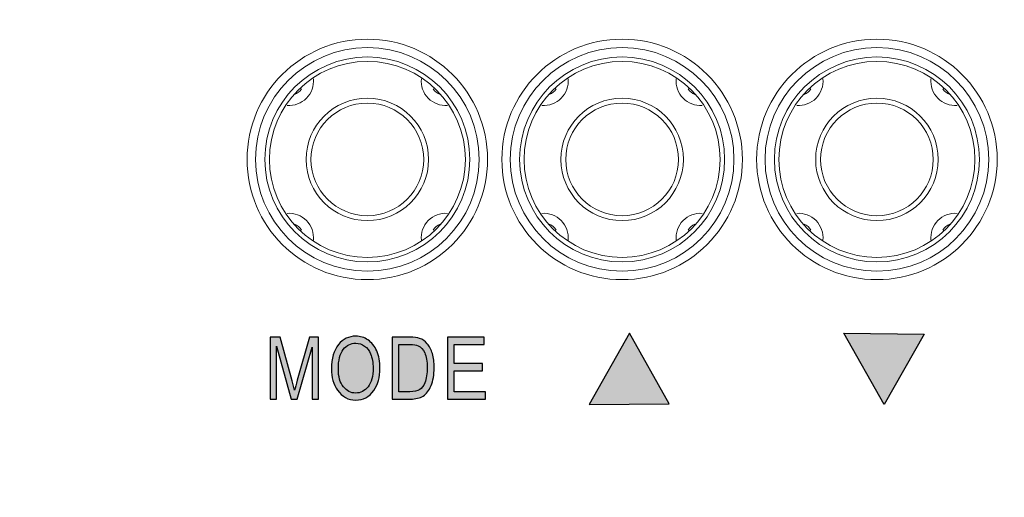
# Model space of a CAD drawing. Header units: millimetres. Extents: x -296 to 295, y -209 to 209.
# Tile 65 of 146: x -250 to -230, y 136 to 145. Entities that reach past the tile are written whole.
import ezdxf

# ---------------------------------------------------------------- set-up
doc = ezdxf.new("R2010")
doc.units = ezdxf.units.MM
doc.header["$MEASUREMENT"] = 0
doc.layers.add('layer 1', color=7, linetype='Continuous')

msp = doc.modelspace()

# ---------------------------------------------------------------- hatches: boundary and pattern name
at = {"layer": 'layer 1'}
h = msp.add_hatch(color=8, dxfattribs=at)
edge = h.paths.add_edge_path()
edge.add_spline(control_points=[(-236.6933, 137.6337), (-236.6933, 137.6337), (-238.3283, 137.617), (-238.3283, 137.617), (-238.3283, 137.617), (-237.5061, 139.0723), (-237.5061, 139.0723), (-237.5061, 139.0723), (-236.6933, 137.6337), (-236.6933, 137.6337)], knot_values=[0, 0, 0, 0, 0.3333333, 0.3333333, 0.3333333, 0.6666667, 0.6666667, 0.6666667, 1, 1, 1, 1], degree=3, periodic=1)
h = msp.add_hatch(color=8, dxfattribs=at)
edge = h.paths.add_edge_path()
edge.add_spline(control_points=[(-231.4933, 139.0556), (-231.4933, 139.0556), (-233.1283, 139.0723), (-233.1283, 139.0723), (-233.1283, 139.0723), (-232.3061, 137.617), (-232.3061, 137.617), (-232.3061, 137.617), (-231.4933, 139.0556), (-231.4933, 139.0556)], knot_values=[0, 0, 0, 0, 0.3333333, 0.3333333, 0.3333333, 0.6666667, 0.6666667, 0.6666667, 1, 1, 1, 1], degree=3, periodic=1)
h = msp.add_hatch(color=8, dxfattribs=at)
edge = h.paths.add_edge_path()
edge.add_spline(control_points=[(-244.8393, 137.7287), (-244.8393, 137.7287), (-244.8393, 138.9917), (-244.8393, 138.9917), (-244.8393, 138.9917), (-244.6332, 138.9917), (-244.6332, 138.9917), (-244.6332, 138.9917), (-244.3883, 138.0974), (-244.3883, 138.0974), (-244.3883, 138.0974), (-244.3392, 137.9104), (-244.3392, 137.9104), (-244.3272, 137.9571), (-244.309, 138.0244), (-244.2843, 138.1129), (-244.2843, 138.1129), (-244.0364, 138.9917), (-244.0364, 138.9917), (-244.0364, 138.9917), (-243.8515, 138.9917), (-243.8515, 138.9917), (-243.8515, 138.9917), (-243.8515, 137.7287), (-243.8515, 137.7287), (-243.8515, 137.7287), (-243.9838, 137.7287), (-243.9838, 137.7287), (-243.9838, 137.7287), (-243.9838, 138.7906), (-243.9838, 138.7906), (-243.9838, 138.7906), (-244.2848, 137.7287), (-244.2848, 137.7287), (-244.2848, 137.7287), (-244.4083, 137.7287), (-244.4083, 137.7287), (-244.4083, 137.7287), (-244.707, 138.8079), (-244.707, 138.8079), (-244.707, 138.8079), (-244.707, 137.7287), (-244.707, 137.7287), (-244.707, 137.7287), (-244.8393, 137.7287), (-244.8393, 137.7287)], knot_values=[0, 0, 0, 0, 0.0666667, 0.0666667, 0.0666667, 0.1333333, 0.1333333, 0.1333333, 0.2, 0.2, 0.2, 0.2666667, 0.2666667, 0.2666667, 0.3333333, 0.3333333, 0.3333333, 0.4, 0.4, 0.4, 0.4666667, 0.4666667, 0.4666667, 0.5333333, 0.5333333, 0.5333333, 0.6, 0.6, 0.6, 0.6666667, 0.6666667, 0.6666667, 0.7333333, 0.7333333, 0.7333333, 0.8, 0.8, 0.8, 0.8666667, 0.8666667, 0.8666667, 0.9333333, 0.9333333, 0.9333333, 1, 1, 1, 1], degree=3, periodic=1)
h = msp.add_hatch(color=8, dxfattribs=at)
edge = h.paths.add_edge_path()
edge.add_spline(control_points=[(-243.5874, 138.3434), (-243.5874, 138.5586), (-243.5401, 138.7238), (-243.4451, 138.8394), (-243.3505, 138.9549), (-243.2323, 139.0128), (-243.0909, 139.0128), (-242.9994, 139.0128), (-242.9163, 138.9869), (-242.841, 138.9355), (-242.7657, 138.8838), (-242.7061, 138.8088), (-242.662, 138.7103), (-242.6182, 138.6121), (-242.5961, 138.4948), (-242.5961, 138.359), (-242.5961, 138.172), (-242.6387, 138.0197), (-242.7237, 137.9022), (-242.8175, 137.7725), (-242.9401, 137.7075), (-243.0918, 137.7075), (-243.2446, 137.7075), (-243.3675, 137.774), (-243.4607, 137.9071), (-243.5451, 138.0277), (-243.5874, 138.1729), (-243.5874, 138.3434)], knot_values=[0, 0, 0, 0, 0.1111111, 0.1111111, 0.1111111, 0.2222222, 0.2222222, 0.2222222, 0.3333333, 0.3333333, 0.3333333, 0.4444444, 0.4444444, 0.4444444, 0.5555556, 0.5555556, 0.5555556, 0.6666667, 0.6666667, 0.6666667, 0.7777778, 0.7777778, 0.7777778, 0.8888889, 0.8888889, 0.8888889, 1, 1, 1, 1], degree=3, periodic=1)
h = msp.add_hatch(color=8, dxfattribs=at)
edge = h.paths.add_edge_path()
edge.add_spline(control_points=[(-243.4463, 138.3414), (-243.4463, 138.1856), (-243.4119, 138.065), (-243.3431, 137.9792), (-243.2746, 137.8933), (-243.1908, 137.8504), (-243.0926, 137.8504), (-242.9921, 137.8504), (-242.9077, 137.8936), (-242.8395, 137.9803), (-242.7713, 138.0671), (-242.7372, 138.1947), (-242.7372, 138.3628), (-242.7372, 138.4713), (-242.7549, 138.5683), (-242.7898, 138.6539), (-242.8169, 138.7191), (-242.8575, 138.7718), (-242.9118, 138.8109), (-242.9662, 138.8502), (-243.0256, 138.8699), (-243.09, 138.8699), (-243.1935, 138.8699), (-243.2787, 138.827), (-243.3458, 138.7409), (-243.4128, 138.6547), (-243.4463, 138.5216), (-243.4463, 138.3414)], knot_values=[0, 0, 0, 0, 0.1111111, 0.1111111, 0.1111111, 0.2222222, 0.2222222, 0.2222222, 0.3333333, 0.3333333, 0.3333333, 0.4444444, 0.4444444, 0.4444444, 0.5555556, 0.5555556, 0.5555556, 0.6666667, 0.6666667, 0.6666667, 0.7777778, 0.7777778, 0.7777778, 0.8888889, 0.8888889, 0.8888889, 1, 1, 1, 1], degree=3, periodic=1)
h = msp.add_hatch(color=8, dxfattribs=at)
edge = h.paths.add_edge_path()
edge.add_spline(control_points=[(-242.346, 137.7287), (-242.346, 137.7287), (-242.346, 138.9917), (-242.346, 138.9917), (-242.346, 138.9917), (-241.9888, 138.9917), (-241.9888, 138.9917), (-241.9007, 138.9917), (-241.8333, 138.984), (-241.7875, 138.9684), (-241.7272, 138.9484), (-241.6752, 138.9114), (-241.6308, 138.8582), (-241.5867, 138.8047), (-241.5523, 138.7374), (-241.5276, 138.6562), (-241.5029, 138.5748), (-241.4905, 138.4784), (-241.4905, 138.3669), (-241.4905, 138.2241), (-241.5114, 138.1026), (-241.5535, 138.003), (-241.5952, 137.9033), (-241.649, 137.8328), (-241.7149, 137.791), (-241.7804, 137.7496), (-241.8663, 137.7287), (-241.9724, 137.7287), (-241.9724, 137.7287), (-242.346, 137.7287), (-242.346, 137.7287)], knot_values=[0, 0, 0, 0, 0.1, 0.1, 0.1, 0.2, 0.2, 0.2, 0.3, 0.3, 0.3, 0.4, 0.4, 0.4, 0.5, 0.5, 0.5, 0.6, 0.6, 0.6, 0.7, 0.7, 0.7, 0.8, 0.8, 0.8, 0.9, 0.9, 0.9, 1, 1, 1, 1], degree=3, periodic=1)
h = msp.add_hatch(color=8, dxfattribs=at)
edge = h.paths.add_edge_path()
edge.add_spline(control_points=[(-241.2164, 137.7287), (-241.2164, 137.7287), (-241.2164, 138.9917), (-241.2164, 138.9917), (-241.2164, 138.9917), (-240.4686, 138.9917), (-240.4686, 138.9917), (-240.4686, 138.9917), (-240.4686, 138.8435), (-240.4686, 138.8435), (-240.4686, 138.8435), (-241.0789, 138.8435), (-241.0789, 138.8435), (-241.0789, 138.8435), (-241.0789, 138.4554), (-241.0789, 138.4554), (-241.0789, 138.4554), (-240.5056, 138.4554), (-240.5056, 138.4554), (-240.5056, 138.4554), (-240.5056, 138.3073), (-240.5056, 138.3073), (-240.5056, 138.3073), (-241.0789, 138.3073), (-241.0789, 138.3073), (-241.0789, 138.3073), (-241.0789, 137.8769), (-241.0789, 137.8769), (-241.0789, 137.8769), (-240.4439, 137.8769), (-240.4439, 137.8769), (-240.4439, 137.8769), (-240.4439, 137.7287), (-240.4439, 137.7287), (-240.4439, 137.7287), (-241.2164, 137.7287), (-241.2164, 137.7287)], knot_values=[0, 0, 0, 0, 0.0833333, 0.0833333, 0.0833333, 0.1666667, 0.1666667, 0.1666667, 0.25, 0.25, 0.25, 0.3333333, 0.3333333, 0.3333333, 0.4166667, 0.4166667, 0.4166667, 0.5, 0.5, 0.5, 0.5833333, 0.5833333, 0.5833333, 0.6666667, 0.6666667, 0.6666667, 0.75, 0.75, 0.75, 0.8333333, 0.8333333, 0.8333333, 0.9166667, 0.9166667, 0.9166667, 1, 1, 1, 1], degree=3, periodic=1)
h = msp.add_hatch(color=8, dxfattribs=at)
edge = h.paths.add_edge_path()
edge.add_spline(control_points=[(-242.2085, 137.8769), (-242.2085, 137.8769), (-241.9883, 137.8769), (-241.9883, 137.8769), (-241.8995, 137.8769), (-241.8322, 137.8913), (-241.7863, 137.9204), (-241.7404, 137.9495), (-241.7052, 137.9962), (-241.6808, 138.0606), (-241.6481, 138.1465), (-241.6317, 138.2491), (-241.6317, 138.3687), (-241.6317, 138.4972), (-241.649, 138.598), (-241.6837, 138.6712), (-241.7184, 138.7447), (-241.7628, 138.7938), (-241.8175, 138.8185), (-241.8539, 138.8353), (-241.9121, 138.8435), (-241.9918, 138.8435), (-241.9918, 138.8435), (-242.2085, 138.8435), (-242.2085, 138.8435), (-242.2085, 138.8435), (-242.2085, 137.8769), (-242.2085, 137.8769)], knot_values=[0, 0, 0, 0, 0.1111111, 0.1111111, 0.1111111, 0.2222222, 0.2222222, 0.2222222, 0.3333333, 0.3333333, 0.3333333, 0.4444444, 0.4444444, 0.4444444, 0.5555556, 0.5555556, 0.5555556, 0.6666667, 0.6666667, 0.6666667, 0.7777778, 0.7777778, 0.7777778, 0.8888889, 0.8888889, 0.8888889, 1, 1, 1, 1], degree=3, periodic=1)

# ---------------------------------------------------------------- linework, layer by layer
at = {"layer": 'layer 1', "color": 1, "lineweight": 0}
msp.add_open_spline([(295.3283, 209.2747), (295.3283, 209.2747), (295.3283, -208.9236), (295.3283, -208.9236), (295.3283, -208.9236), (-296.1944, -208.9236), (-296.1944, -208.9236), (-296.1944, -208.9236), (-296.1944, 209.2747), (-296.1944, 209.2747), (-296.1944, 209.2747), (295.3283, 209.2747), (295.3283, 209.2747)], degree=3, knots=[0, 0, 0, 0, 0.25, 0.25, 0.25, 0.5, 0.5, 0.5, 0.75, 0.75, 0.75, 1, 1, 1, 1], dxfattribs=at)
at = {"layer": 'layer 1', "color": 5, "lineweight": 0}
msp.add_open_spline([(-281.2487, 194.7284), (-281.2487, 194.7284), (-281.2487, -197.0649), (-281.2487, -197.0649), (-281.2487, -197.0649), (283.3586, -197.0649), (283.3586, -197.0649)], degree=3, knots=[0, 0, 0, 0, 0.5, 0.5, 0.5, 1, 1, 1, 1], dxfattribs=at)
at = {"layer": 'layer 1', "color": 8, "lineweight": 9}
for points, knots in [([(-240.3997, 142.6213), (-240.3997, 143.9769), (-241.4987, 145.0759), (-242.8543, 145.0759), (-244.2099, 145.0759), (-245.3089, 143.9769), (-245.3089, 142.6213), (-245.3089, 141.2657), (-244.2099, 140.1667), (-242.8543, 140.1667), (-241.4987, 140.1667), (-240.3998, 141.2657), (-240.3997, 142.6213)], [0, 0, 0, 0, 0.25, 0.25, 0.25, 0.5, 0.5, 0.5, 0.75, 0.75, 0.75, 1, 1, 1, 1]), ([(-240.5718, 142.6213), (-240.5718, 143.8819), (-241.5937, 144.9038), (-242.8543, 144.9038), (-244.1149, 144.9038), (-245.1368, 143.8819), (-245.1368, 142.6213), (-245.1368, 141.3607), (-244.1149, 140.3388), (-242.8543, 140.3388), (-241.5937, 140.3388), (-240.5718, 141.3607), (-240.5718, 142.6213)], [0, 0, 0, 0, 0.25, 0.25, 0.25, 0.5, 0.5, 0.5, 0.75, 0.75, 0.75, 1, 1, 1, 1]), ([(-235.1997, 142.6213), (-235.1997, 143.9769), (-236.2987, 145.0759), (-237.6543, 145.0759), (-239.0099, 145.0759), (-240.1089, 143.9769), (-240.1089, 142.6213), (-240.1089, 141.2657), (-239.0099, 140.1667), (-237.6543, 140.1667), (-236.2987, 140.1667), (-235.1998, 141.2657), (-235.1997, 142.6213)], [0, 0, 0, 0, 0.25, 0.25, 0.25, 0.5, 0.5, 0.5, 0.75, 0.75, 0.75, 1, 1, 1, 1]), ([(-235.3718, 142.6213), (-235.3718, 143.8819), (-236.3937, 144.9038), (-237.6543, 144.9038), (-238.9149, 144.9038), (-239.9368, 143.8819), (-239.9368, 142.6213), (-239.9368, 141.3607), (-238.9149, 140.3388), (-237.6543, 140.3388), (-236.3937, 140.3388), (-235.3718, 141.3607), (-235.3718, 142.6213)], [0, 0, 0, 0, 0.25, 0.25, 0.25, 0.5, 0.5, 0.5, 0.75, 0.75, 0.75, 1, 1, 1, 1]), ([(-229.9997, 142.6213), (-229.9997, 143.9769), (-231.0987, 145.0759), (-232.4543, 145.0759), (-233.8099, 145.0759), (-234.9089, 143.9769), (-234.9089, 142.6213), (-234.9089, 141.2657), (-233.8099, 140.1667), (-232.4543, 140.1667), (-231.0987, 140.1667), (-229.9998, 141.2657), (-229.9997, 142.6213)], [0, 0, 0, 0, 0.25, 0.25, 0.25, 0.5, 0.5, 0.5, 0.75, 0.75, 0.75, 1, 1, 1, 1]), ([(-230.1718, 142.6213), (-230.1718, 143.8819), (-231.1937, 144.9038), (-232.4543, 144.9038), (-233.7149, 144.9038), (-234.7368, 143.8819), (-234.7368, 142.6213), (-234.7368, 141.3607), (-233.7149, 140.3388), (-232.4543, 140.3388), (-231.1937, 140.3388), (-230.1718, 141.3607), (-230.1718, 142.6213)], [0, 0, 0, 0, 0.25, 0.25, 0.25, 0.5, 0.5, 0.5, 0.75, 0.75, 0.75, 1, 1, 1, 1]), ([(-240.7626, 142.6213), (-240.7626, 143.7765), (-241.6991, 144.713), (-242.8543, 144.713), (-244.0095, 144.713), (-244.946, 143.7765), (-244.946, 142.6213), (-244.946, 141.4661), (-244.0095, 140.5296), (-242.8543, 140.5296), (-241.6991, 140.5296), (-240.7626, 141.4661), (-240.7626, 142.6213)], [0, 0, 0, 0, 0.25, 0.25, 0.25, 0.5, 0.5, 0.5, 0.75, 0.75, 0.75, 1, 1, 1, 1]), ([(-235.5626, 142.6213), (-235.5626, 143.7765), (-236.4991, 144.713), (-237.6543, 144.713), (-238.8095, 144.713), (-239.746, 143.7765), (-239.746, 142.6213), (-239.746, 141.4661), (-238.8095, 140.5296), (-237.6543, 140.5296), (-236.4991, 140.5296), (-235.5626, 141.4661), (-235.5626, 142.6213)], [0, 0, 0, 0, 0.25, 0.25, 0.25, 0.5, 0.5, 0.5, 0.75, 0.75, 0.75, 1, 1, 1, 1]), ([(-230.3626, 142.6213), (-230.3626, 143.7765), (-231.2991, 144.713), (-232.4543, 144.713), (-233.6095, 144.713), (-234.546, 143.7765), (-234.546, 142.6213), (-234.546, 141.4661), (-233.6095, 140.5296), (-232.4543, 140.5296), (-231.2991, 140.5296), (-230.3626, 141.4661), (-230.3626, 142.6213)], [0, 0, 0, 0, 0.25, 0.25, 0.25, 0.5, 0.5, 0.5, 0.75, 0.75, 0.75, 1, 1, 1, 1]), ([(-240.8543, 142.6213), (-240.8543, 143.7259), (-241.7497, 144.6213), (-242.8543, 144.6213), (-243.9589, 144.6213), (-244.8543, 143.7259), (-244.8543, 142.6213), (-244.8543, 141.5167), (-243.9589, 140.6213), (-242.8543, 140.6213), (-241.7497, 140.6213), (-240.8543, 141.5167), (-240.8543, 142.6213)], [0, 0, 0, 0, 0.25, 0.25, 0.25, 0.5, 0.5, 0.5, 0.75, 0.75, 0.75, 1, 1, 1, 1]), ([(-235.6543, 142.6213), (-235.6543, 143.7259), (-236.5497, 144.6213), (-237.6543, 144.6213), (-238.7589, 144.6213), (-239.6543, 143.7259), (-239.6543, 142.6213), (-239.6543, 141.5167), (-238.7589, 140.6213), (-237.6543, 140.6213), (-236.5497, 140.6213), (-235.6543, 141.5167), (-235.6543, 142.6213)], [0, 0, 0, 0, 0.25, 0.25, 0.25, 0.5, 0.5, 0.5, 0.75, 0.75, 0.75, 1, 1, 1, 1]), ([(-230.4543, 142.6213), (-230.4543, 143.7259), (-231.3497, 144.6213), (-232.4543, 144.6213), (-233.5589, 144.6213), (-234.4543, 143.7259), (-234.4543, 142.6213), (-234.4543, 141.5167), (-233.5589, 140.6213), (-232.4543, 140.6213), (-231.3497, 140.6213), (-230.4543, 141.5167), (-230.4543, 142.6213)], [0, 0, 0, 0, 0.25, 0.25, 0.25, 0.5, 0.5, 0.5, 0.75, 0.75, 0.75, 1, 1, 1, 1]), ([(-244.491, 143.7227), (-244.3443, 143.7118), (-244.2003, 143.7662), (-244.0973, 143.8713), (-243.9943, 143.9763), (-243.9428, 144.1214), (-243.9565, 144.2679)], [0, 0, 0, 0, 0.5, 0.5, 0.5, 1, 1, 1, 1]), ([(-241.7521, 144.2679), (-241.7658, 144.1214), (-241.7143, 143.9763), (-241.6113, 143.8713), (-241.5083, 143.7662), (-241.3643, 143.7118), (-241.2176, 143.7227)], [0, 0, 0, 0, 0.5, 0.5, 0.5, 1, 1, 1, 1]), ([(-239.291, 143.7227), (-239.1443, 143.7118), (-239.0003, 143.7662), (-238.8973, 143.8713), (-238.7943, 143.9763), (-238.7428, 144.1214), (-238.7565, 144.2679)], [0, 0, 0, 0, 0.5, 0.5, 0.5, 1, 1, 1, 1]), ([(-236.5521, 144.2679), (-236.5658, 144.1214), (-236.5143, 143.9763), (-236.4113, 143.8713), (-236.3083, 143.7662), (-236.1643, 143.7118), (-236.0176, 143.7227)], [0, 0, 0, 0, 0.5, 0.5, 0.5, 1, 1, 1, 1]), ([(-234.091, 143.7227), (-233.9443, 143.7118), (-233.8003, 143.7662), (-233.6973, 143.8713), (-233.5943, 143.9763), (-233.5428, 144.1214), (-233.5565, 144.2679)], [0, 0, 0, 0, 0.5, 0.5, 0.5, 1, 1, 1, 1]), ([(-231.3521, 144.2679), (-231.3658, 144.1214), (-231.3143, 143.9763), (-231.2113, 143.8713), (-231.1083, 143.7662), (-230.9643, 143.7118), (-230.8176, 143.7227)], [0, 0, 0, 0, 0.5, 0.5, 0.5, 1, 1, 1, 1]), ([(-241.6043, 142.6213), (-241.6043, 143.3117), (-242.1639, 143.8713), (-242.8543, 143.8713), (-243.5447, 143.8713), (-244.1043, 143.3117), (-244.1043, 142.6213), (-244.1043, 141.9309), (-243.5447, 141.3713), (-242.8543, 141.3713), (-242.1639, 141.3713), (-241.6043, 141.9309), (-241.6043, 142.6213)], [0, 0, 0, 0, 0.25, 0.25, 0.25, 0.5, 0.5, 0.5, 0.75, 0.75, 0.75, 1, 1, 1, 1]), ([(-241.7043, 142.6213), (-241.7043, 143.2564), (-242.2192, 143.7713), (-242.8543, 143.7713), (-243.4894, 143.7713), (-244.0043, 143.2564), (-244.0043, 142.6213), (-244.0043, 141.9862), (-243.4894, 141.4713), (-242.8543, 141.4713), (-242.2192, 141.4713), (-241.7043, 141.9862), (-241.7043, 142.6213)], [0, 0, 0, 0, 0.25, 0.25, 0.25, 0.5, 0.5, 0.5, 0.75, 0.75, 0.75, 1, 1, 1, 1]), ([(-236.4043, 142.6213), (-236.4043, 143.3117), (-236.9639, 143.8713), (-237.6543, 143.8713), (-238.3447, 143.8713), (-238.9043, 143.3117), (-238.9043, 142.6213), (-238.9043, 141.9309), (-238.3447, 141.3713), (-237.6543, 141.3713), (-236.9639, 141.3713), (-236.4043, 141.9309), (-236.4043, 142.6213)], [0, 0, 0, 0, 0.25, 0.25, 0.25, 0.5, 0.5, 0.5, 0.75, 0.75, 0.75, 1, 1, 1, 1]), ([(-236.5043, 142.6213), (-236.5043, 143.2564), (-237.0192, 143.7713), (-237.6543, 143.7713), (-238.2894, 143.7713), (-238.8043, 143.2564), (-238.8043, 142.6213), (-238.8043, 141.9862), (-238.2894, 141.4713), (-237.6543, 141.4713), (-237.0192, 141.4713), (-236.5043, 141.9862), (-236.5043, 142.6213)], [0, 0, 0, 0, 0.25, 0.25, 0.25, 0.5, 0.5, 0.5, 0.75, 0.75, 0.75, 1, 1, 1, 1]), ([(-231.2043, 142.6213), (-231.2043, 143.3117), (-231.7639, 143.8713), (-232.4543, 143.8713), (-233.1447, 143.8713), (-233.7043, 143.3117), (-233.7043, 142.6213), (-233.7043, 141.9309), (-233.1447, 141.3713), (-232.4543, 141.3713), (-231.7639, 141.3713), (-231.2043, 141.9309), (-231.2043, 142.6213)], [0, 0, 0, 0, 0.25, 0.25, 0.25, 0.5, 0.5, 0.5, 0.75, 0.75, 0.75, 1, 1, 1, 1]), ([(-231.3043, 142.6213), (-231.3043, 143.2564), (-231.8192, 143.7713), (-232.4543, 143.7713), (-233.0894, 143.7713), (-233.6043, 143.2564), (-233.6043, 142.6213), (-233.6043, 141.9862), (-233.0894, 141.4713), (-232.4543, 141.4713), (-231.8192, 141.4713), (-231.3043, 141.9862), (-231.3043, 142.6213)], [0, 0, 0, 0, 0.25, 0.25, 0.25, 0.5, 0.5, 0.5, 0.75, 0.75, 0.75, 1, 1, 1, 1]), ([(-243.9565, 140.9747), (-243.9428, 141.1212), (-243.9943, 141.2663), (-244.0973, 141.3713), (-244.2003, 141.4764), (-244.3443, 141.5308), (-244.491, 141.5199)], [0, 0, 0, 0, 0.5, 0.5, 0.5, 1, 1, 1, 1]), ([(-241.2176, 141.5199), (-241.3643, 141.5308), (-241.5083, 141.4764), (-241.6113, 141.3713), (-241.7143, 141.2663), (-241.7658, 141.1212), (-241.7521, 140.9747)], [0, 0, 0, 0, 0.5, 0.5, 0.5, 1, 1, 1, 1]), ([(-238.7565, 140.9747), (-238.7428, 141.1212), (-238.7943, 141.2663), (-238.8973, 141.3713), (-239.0003, 141.4764), (-239.1443, 141.5308), (-239.291, 141.5199)], [0, 0, 0, 0, 0.5, 0.5, 0.5, 1, 1, 1, 1]), ([(-236.0176, 141.5199), (-236.1643, 141.5308), (-236.3083, 141.4764), (-236.4113, 141.3713), (-236.5143, 141.2663), (-236.5658, 141.1212), (-236.5521, 140.9747)], [0, 0, 0, 0, 0.5, 0.5, 0.5, 1, 1, 1, 1]), ([(-233.5565, 140.9747), (-233.5428, 141.1212), (-233.5943, 141.2663), (-233.6973, 141.3713), (-233.8003, 141.4764), (-233.9443, 141.5308), (-234.091, 141.5199)], [0, 0, 0, 0, 0.5, 0.5, 0.5, 1, 1, 1, 1]), ([(-230.8176, 141.5199), (-230.9643, 141.5308), (-231.1083, 141.4764), (-231.2113, 141.3713), (-231.3143, 141.2663), (-231.3658, 141.1212), (-231.3521, 140.9747)], [0, 0, 0, 0, 0.5, 0.5, 0.5, 1, 1, 1, 1])]:
    msp.add_open_spline(points, degree=3, knots=knots, dxfattribs=at)
for points in [[(-244.3401, 143.9439), (-244.2821, 143.9678), (-244.233, 144.0092), (-244.1998, 144.0624)], [(-241.5088, 144.0624), (-241.4756, 144.0092), (-241.4265, 143.9678), (-241.3685, 143.9439)], [(-239.1401, 143.9439), (-239.0821, 143.9678), (-239.033, 144.0092), (-238.9998, 144.0624)], [(-236.3088, 144.0624), (-236.2756, 144.0092), (-236.2265, 143.9678), (-236.1685, 143.9439)], [(-233.9401, 143.9439), (-233.8821, 143.9678), (-233.833, 144.0092), (-233.7998, 144.0624)], [(-231.1088, 144.0624), (-231.0756, 144.0092), (-231.0265, 143.9678), (-230.9685, 143.9439)], [(-244.1998, 141.1802), (-244.233, 141.2334), (-244.2821, 141.2748), (-244.3401, 141.2987)], [(-241.3685, 141.2987), (-241.4265, 141.2748), (-241.4756, 141.2334), (-241.5088, 141.1802)], [(-238.9998, 141.1802), (-239.033, 141.2334), (-239.0821, 141.2748), (-239.1401, 141.2987)], [(-236.1685, 141.2987), (-236.2265, 141.2748), (-236.2756, 141.2334), (-236.3088, 141.1802)], [(-233.7998, 141.1802), (-233.833, 141.2334), (-233.8821, 141.2748), (-233.9401, 141.2987)], [(-230.9685, 141.2987), (-231.0265, 141.2748), (-231.0756, 141.2334), (-231.1088, 141.1802)]]:
    msp.add_open_spline(points, degree=3, dxfattribs=at)
at = {"layer": 'layer 1', "lineweight": 9}
msp.add_open_spline([(-241.2543, 116.9314), (-241.2543, 117.4836), (-241.702, 117.9314), (-242.2543, 117.9314), (-242.8066, 117.9314), (-243.2543, 117.4836), (-243.2543, 116.9314), (-243.2543, 116.3791), (-242.8066, 115.9314), (-242.2543, 115.9314), (-241.702, 115.9313), (-241.2543, 116.3791), (-241.2543, 116.9313), (-241.2543, 143.4369), (-241.2543, 90.4258), (-241.2543, 116.9314)], degree=3, knots=[0, 0, 0, 0, 0.25, 0.25, 0.25, 0.5, 0.5, 0.5, 0.75, 0.75, 0.75, 1, 1, 1, 1.0001, 1.0001, 1.0001, 1.0001], dxfattribs=at)
at = {"layer": 'layer 1', "color": 8}
for points, knots in [([(-236.6933, 137.6337), (-236.6933, 137.6337), (-238.3283, 137.617), (-238.3283, 137.617), (-238.3283, 137.617), (-237.5061, 139.0723), (-237.5061, 139.0723), (-237.5061, 139.0723), (-236.6933, 137.6337), (-236.6933, 137.6337)], [0, 0, 0, 0, 0.3333333, 0.3333333, 0.3333333, 0.6666667, 0.6666667, 0.6666667, 1, 1, 1, 1]), ([(-231.4933, 139.0556), (-231.4933, 139.0556), (-233.1283, 139.0723), (-233.1283, 139.0723), (-233.1283, 139.0723), (-232.3061, 137.617), (-232.3061, 137.617), (-232.3061, 137.617), (-231.4933, 139.0556), (-231.4933, 139.0556)], [0, 0, 0, 0, 0.3333333, 0.3333333, 0.3333333, 0.6666667, 0.6666667, 0.6666667, 1, 1, 1, 1]), ([(-244.8393, 137.7287), (-244.8393, 137.7287), (-244.8393, 138.9917), (-244.8393, 138.9917), (-244.8393, 138.9917), (-244.6332, 138.9917), (-244.6332, 138.9917), (-244.6332, 138.9917), (-244.3883, 138.0974), (-244.3883, 138.0974), (-244.3883, 138.0974), (-244.3392, 137.9104), (-244.3392, 137.9104), (-244.3272, 137.9571), (-244.309, 138.0244), (-244.2843, 138.1129), (-244.2843, 138.1129), (-244.0364, 138.9917), (-244.0364, 138.9917), (-244.0364, 138.9917), (-243.8515, 138.9917), (-243.8515, 138.9917), (-243.8515, 138.9917), (-243.8515, 137.7287), (-243.8515, 137.7287), (-243.8515, 137.7287), (-243.9838, 137.7287), (-243.9838, 137.7287), (-243.9838, 137.7287), (-243.9838, 138.7906), (-243.9838, 138.7906), (-243.9838, 138.7906), (-244.2848, 137.7287), (-244.2848, 137.7287), (-244.2848, 137.7287), (-244.4083, 137.7287), (-244.4083, 137.7287), (-244.4083, 137.7287), (-244.707, 138.8079), (-244.707, 138.8079), (-244.707, 138.8079), (-244.707, 137.7287), (-244.707, 137.7287), (-244.707, 137.7287), (-244.8393, 137.7287), (-244.8393, 137.7287)], [0, 0, 0, 0, 0.0666667, 0.0666667, 0.0666667, 0.1333333, 0.1333333, 0.1333333, 0.2, 0.2, 0.2, 0.2666667, 0.2666667, 0.2666667, 0.3333333, 0.3333333, 0.3333333, 0.4, 0.4, 0.4, 0.4666667, 0.4666667, 0.4666667, 0.5333333, 0.5333333, 0.5333333, 0.6, 0.6, 0.6, 0.6666667, 0.6666667, 0.6666667, 0.7333333, 0.7333333, 0.7333333, 0.8, 0.8, 0.8, 0.8666667, 0.8666667, 0.8666667, 0.9333333, 0.9333333, 0.9333333, 1, 1, 1, 1]), ([(-243.5874, 138.3434), (-243.5874, 138.5586), (-243.5401, 138.7238), (-243.4451, 138.8394), (-243.3505, 138.9549), (-243.2323, 139.0128), (-243.0909, 139.0128), (-242.9994, 139.0128), (-242.9163, 138.9869), (-242.841, 138.9355), (-242.7657, 138.8838), (-242.7061, 138.8088), (-242.662, 138.7103), (-242.6182, 138.6121), (-242.5961, 138.4948), (-242.5961, 138.359), (-242.5961, 138.172), (-242.6387, 138.0197), (-242.7237, 137.9022), (-242.8175, 137.7725), (-242.9401, 137.7075), (-243.0918, 137.7075), (-243.2446, 137.7075), (-243.3675, 137.774), (-243.4607, 137.9071), (-243.5451, 138.0277), (-243.5874, 138.1729), (-243.5874, 138.3434)], [0, 0, 0, 0, 0.1111111, 0.1111111, 0.1111111, 0.2222222, 0.2222222, 0.2222222, 0.3333333, 0.3333333, 0.3333333, 0.4444444, 0.4444444, 0.4444444, 0.5555556, 0.5555556, 0.5555556, 0.6666667, 0.6666667, 0.6666667, 0.7777778, 0.7777778, 0.7777778, 0.8888889, 0.8888889, 0.8888889, 1, 1, 1, 1]), ([(-243.4463, 138.3414), (-243.4463, 138.1856), (-243.4119, 138.065), (-243.3431, 137.9792), (-243.2746, 137.8933), (-243.1908, 137.8504), (-243.0926, 137.8504), (-242.9921, 137.8504), (-242.9077, 137.8936), (-242.8395, 137.9803), (-242.7713, 138.0671), (-242.7372, 138.1947), (-242.7372, 138.3628), (-242.7372, 138.4713), (-242.7549, 138.5683), (-242.7898, 138.6539), (-242.8169, 138.7191), (-242.8575, 138.7718), (-242.9118, 138.8109), (-242.9662, 138.8502), (-243.0256, 138.8699), (-243.09, 138.8699), (-243.1935, 138.8699), (-243.2787, 138.827), (-243.3458, 138.7409), (-243.4128, 138.6547), (-243.4463, 138.5216), (-243.4463, 138.3414)], [0, 0, 0, 0, 0.1111111, 0.1111111, 0.1111111, 0.2222222, 0.2222222, 0.2222222, 0.3333333, 0.3333333, 0.3333333, 0.4444444, 0.4444444, 0.4444444, 0.5555556, 0.5555556, 0.5555556, 0.6666667, 0.6666667, 0.6666667, 0.7777778, 0.7777778, 0.7777778, 0.8888889, 0.8888889, 0.8888889, 1, 1, 1, 1]), ([(-242.346, 137.7287), (-242.346, 137.7287), (-242.346, 138.9917), (-242.346, 138.9917), (-242.346, 138.9917), (-241.9888, 138.9917), (-241.9888, 138.9917), (-241.9007, 138.9917), (-241.8333, 138.984), (-241.7875, 138.9684), (-241.7272, 138.9484), (-241.6752, 138.9114), (-241.6308, 138.8582), (-241.5867, 138.8047), (-241.5523, 138.7374), (-241.5276, 138.6562), (-241.5029, 138.5748), (-241.4905, 138.4784), (-241.4905, 138.3669), (-241.4905, 138.2241), (-241.5114, 138.1026), (-241.5535, 138.003), (-241.5952, 137.9033), (-241.649, 137.8328), (-241.7149, 137.791), (-241.7804, 137.7496), (-241.8663, 137.7287), (-241.9724, 137.7287), (-241.9724, 137.7287), (-242.346, 137.7287), (-242.346, 137.7287)], [0, 0, 0, 0, 0.1, 0.1, 0.1, 0.2, 0.2, 0.2, 0.3, 0.3, 0.3, 0.4, 0.4, 0.4, 0.5, 0.5, 0.5, 0.6, 0.6, 0.6, 0.7, 0.7, 0.7, 0.8, 0.8, 0.8, 0.9, 0.9, 0.9, 1, 1, 1, 1]), ([(-241.2164, 137.7287), (-241.2164, 137.7287), (-241.2164, 138.9917), (-241.2164, 138.9917), (-241.2164, 138.9917), (-240.4686, 138.9917), (-240.4686, 138.9917), (-240.4686, 138.9917), (-240.4686, 138.8435), (-240.4686, 138.8435), (-240.4686, 138.8435), (-241.0789, 138.8435), (-241.0789, 138.8435), (-241.0789, 138.8435), (-241.0789, 138.4554), (-241.0789, 138.4554), (-241.0789, 138.4554), (-240.5056, 138.4554), (-240.5056, 138.4554), (-240.5056, 138.4554), (-240.5056, 138.3073), (-240.5056, 138.3073), (-240.5056, 138.3073), (-241.0789, 138.3073), (-241.0789, 138.3073), (-241.0789, 138.3073), (-241.0789, 137.8769), (-241.0789, 137.8769), (-241.0789, 137.8769), (-240.4439, 137.8769), (-240.4439, 137.8769), (-240.4439, 137.8769), (-240.4439, 137.7287), (-240.4439, 137.7287), (-240.4439, 137.7287), (-241.2164, 137.7287), (-241.2164, 137.7287)], [0, 0, 0, 0, 0.0833333, 0.0833333, 0.0833333, 0.1666667, 0.1666667, 0.1666667, 0.25, 0.25, 0.25, 0.3333333, 0.3333333, 0.3333333, 0.4166667, 0.4166667, 0.4166667, 0.5, 0.5, 0.5, 0.5833333, 0.5833333, 0.5833333, 0.6666667, 0.6666667, 0.6666667, 0.75, 0.75, 0.75, 0.8333333, 0.8333333, 0.8333333, 0.9166667, 0.9166667, 0.9166667, 1, 1, 1, 1]), ([(-242.2085, 137.8769), (-242.2085, 137.8769), (-241.9883, 137.8769), (-241.9883, 137.8769), (-241.8995, 137.8769), (-241.8322, 137.8913), (-241.7863, 137.9204), (-241.7404, 137.9495), (-241.7052, 137.9962), (-241.6808, 138.0606), (-241.6481, 138.1465), (-241.6317, 138.2491), (-241.6317, 138.3687), (-241.6317, 138.4972), (-241.649, 138.598), (-241.6837, 138.6712), (-241.7184, 138.7447), (-241.7628, 138.7938), (-241.8175, 138.8185), (-241.8539, 138.8353), (-241.9121, 138.8435), (-241.9918, 138.8435), (-241.9918, 138.8435), (-242.2085, 138.8435), (-242.2085, 138.8435), (-242.2085, 138.8435), (-242.2085, 137.8769), (-242.2085, 137.8769)], [0, 0, 0, 0, 0.1111111, 0.1111111, 0.1111111, 0.2222222, 0.2222222, 0.2222222, 0.3333333, 0.3333333, 0.3333333, 0.4444444, 0.4444444, 0.4444444, 0.5555556, 0.5555556, 0.5555556, 0.6666667, 0.6666667, 0.6666667, 0.7777778, 0.7777778, 0.7777778, 0.8888889, 0.8888889, 0.8888889, 1, 1, 1, 1])]:
    msp.add_open_spline(points, degree=3, knots=knots, dxfattribs=at)

doc.saveas('drawing.dxf')
